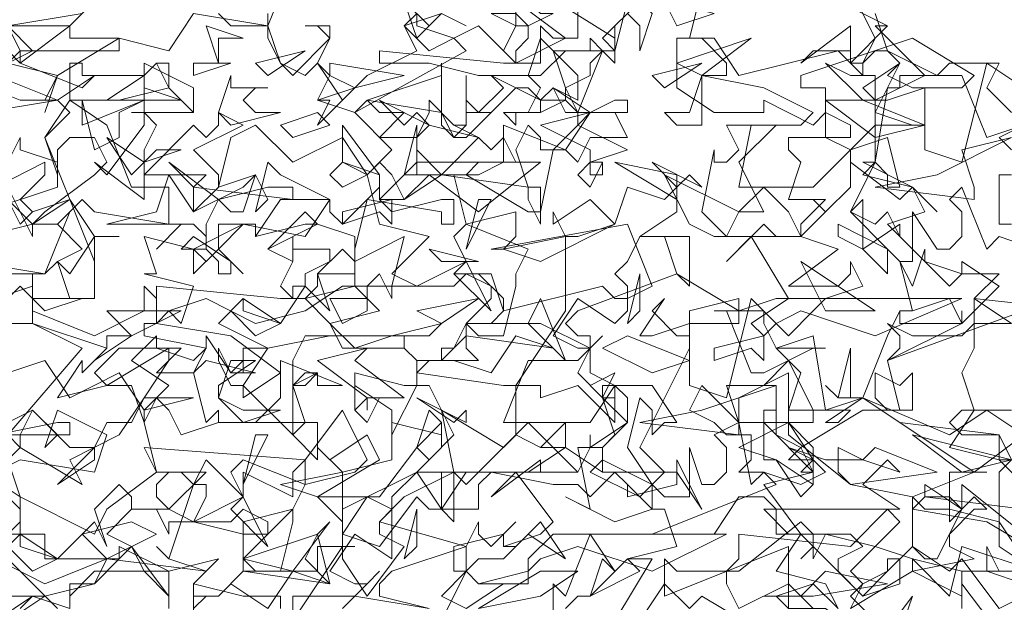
# Model space of a CAD drawing. Header units: millimetres. Extents: x 4234 to 4704, y 1542 to 2004.
# Tile 145 of 256: x 4454.25 to 4462.16, y 1825.35 to 1830.03. Entities that reach past the tile are written whole.
import ezdxf

# ---------------------------------------------------------------- set-up
doc = ezdxf.new("R2010")
doc.units = ezdxf.units.MM
doc.layers.add('BOD', color=40, linetype='Continuous')
doc.layers.add('DIMENSIONS', color=7, linetype='Continuous')

# ---------------------------------------------------------------- blocks, each defined once
blk = doc.blocks.new('A$Cf9015526')
at = {"color": 116, "lineweight": 0, "true_color": 0x136734}
for points in [[(0.4664, 1.5101), (0.533, 1.5545), (0.5552, 1.5545), (0.644, 1.5767), (0.6662, 1.6211), (0.5552, 1.6211), (0.5552, 1.6655), (0.4886, 1.6655), (0.5108, 1.6877), (0.5108, 1.71), (0.4441, 1.7766)], [(0.4886, 1.7988), (0.5108, 1.821), (0.4886, 1.8432), (0.6218, 1.9986), (0.533, 2.0431), (0.3997, 2.0431)], [(0.4886, 2.2651), (0.5108, 2.2207), (0.533, 2.2429), (0.5996, 2.2651), (0.5552, 2.3762), (0.5996, 2.4206), (0.5774, 2.4428), (0.5552, 2.4428), (0.5774, 2.4872), (0.4886, 2.5094)], [(0.4886, 2.5094), (0.5108, 2.5316), (0.4886, 2.576), (0.6218, 2.5982)], [(2.3095, 2.465), (2.2429, 2.5094), (2.1985, 2.3318), (2.1319, 2.354), (2.1319, 2.465), (2.0653, 2.4428), (2.0431, 2.4428), (2.0209, 2.465), (2.0875, 2.5094), (2.0653, 2.4872), (2.1097, 2.465), (2.1319, 2.465), (2.1985, 2.465), (2.2207, 2.4872), (2.1097, 2.5538), (1.9098, 2.4872), (1.9098, 2.465), (1.9542, 2.465), (1.9542, 2.3762), (1.9986, 2.354), (2.0653, 2.3762), (2.0875, 2.2873), (2.0653, 2.2873), (2.0653, 2.3095), (2.0431, 2.3318), (1.9986, 2.2429), (2.0653, 2.1763), (2.0875, 2.1541), (2.1097, 2.1541), (2.1097, 2.2429), (2.1541, 2.1763), (2.1763, 2.1763), (2.1985, 2.1985), (2.1985, 2.2429), (2.1763, 2.2651), (2.1985, 2.2873), (2.2429, 2.1763), (2.2651, 2.1985), (2.3318, 2.1763)], [(2.2873, 2.354), (2.2651, 2.3762), (2.3095, 2.3984)], [(2.2873, 1.8876), (2.2651, 1.8876), (2.1985, 1.8876), (2.1763, 1.8654), (2.1985, 1.8432), (2.2651, 1.8432), (2.0875, 1.8654), (2.0209, 1.9098), (1.9542, 1.8654), (1.9764, 1.8654), (1.9986, 1.8876), (1.9098, 1.8876), (1.8876, 1.8876), (1.8876, 1.9542), (1.7988, 1.9098), (1.7988, 1.8654), (1.8876, 1.8654), (1.7988, 1.821), (1.8654, 1.7988), (1.9098, 1.7322), (1.932, 1.7544), (1.932, 1.7988), (1.8876, 1.821), (1.9542, 1.7988), (2.0209, 1.7988), (2.0875, 1.7766), (2.0653, 1.7988), (2.0209, 1.7544), (2.0875, 1.71), (1.8654, 1.71), (1.8432, 1.71), (1.8876, 1.6655), (1.9986, 1.6655), (2.0209, 1.6433), (1.9764, 1.6211), (1.9764, 1.5989), (2.0209, 1.5545), (2.0653, 1.5989), (2.0653, 1.6211), (2.0875, 1.6211), (2.0875, 1.5767), (2.0209, 1.5545), (1.932, 1.6433), (1.9098, 1.6211), (1.932, 1.6433), (1.932, 1.6655), (1.9098, 1.6877), (1.7988, 1.5989), (1.7766, 1.5989), (1.7766, 1.5767), (1.7988, 1.5323), (1.8876, 1.5767), (1.932, 1.5323)], [(2.0431, 1.4657), (2.1097, 1.5545), (2.0875, 1.4879)], [(2.3095, 1.5767), (2.2429, 1.5989), (2.2429, 1.6433), (2.2651, 1.5989), (2.2873, 1.5989)], [(2.3095, 1.6211), (2.2651, 1.6877), (2.1763, 1.71), (2.1319, 1.71), (2.1097, 1.7322), (2.2207, 1.7766), (2.2429, 1.7766), (2.2207, 1.7766), (2.1763, 1.7766), (2.1763, 1.71), (2.1763, 1.6877), (2.1985, 1.71), (2.1985, 1.7544), (2.3095, 1.6655)], [(2.354, 1.71), (2.2651, 1.7988), (2.2873, 1.7988)], [(0.9771, 1.5323), (0.9771, 1.5545), (0.9549, 1.5545), (0.9327, 1.5545), (0.9105, 1.5545), (0.8217, 1.5767), (0.8439, 1.5989), (0.7773, 1.6211), (0.755, 1.6433), (0.7773, 1.6211), (0.8217, 1.7544), (0.8439, 1.7544), (0.8439, 1.7322), (0.8217, 1.6877), (0.9105, 1.6655), (0.9105, 1.6877), (0.9993, 1.71), (0.9549, 1.6655), (0.9327, 1.6655), (0.9105, 1.6655), (0.9105, 1.5989), (1.0437, 1.5989), (1.0437, 1.6433), (1.0659, 1.6433), (1.1104, 1.6433), (1.0882, 1.6433), (1.0882, 1.6211), (1.1326, 1.5545), (1.1992, 1.6433), (1.1548, 1.6655), (1.1548, 1.6877), (1.177, 1.71), (1.1326, 1.7322), (1.0882, 1.6655), (1.0882, 1.6877), (1.0437, 1.7322), (1.1548, 1.7322), (1.2214, 1.821), (1.2436, 1.7988), (1.288, 1.8432), (1.2436, 1.932), (1.2214, 1.932), (1.177, 1.8432), (1.177, 1.8876), (1.1104, 1.932), (1.1104, 1.8876), (1.1104, 1.9542), (1.1992, 1.932), (1.2214, 1.932), (1.2214, 1.9764), (1.1992, 1.9986), (1.2214, 1.9764), (1.2658, 1.9764), (1.2436, 1.9764), (1.2214, 1.9542), (1.3768, 1.932), (1.3991, 1.932), (1.4879, 2.0653), (1.4879, 2.1985), (1.5101, 2.1985), (1.5767, 2.2207), (1.5989, 2.2873), (1.6655, 2.2651), (1.6877, 2.2873), (1.6877, 2.2429), (1.6211, 2.1985), (1.71, 2.1985), (1.71, 2.1097), (1.6877, 2.1319), (1.6655, 2.1985), (1.6433, 2.1985), (1.6211, 2.1985), (1.5989, 2.1541), (1.5767, 2.1319), (1.5989, 2.1097), (1.5989, 2.0653), (1.5767, 2.0431), (1.5101, 2.0875), (1.4657, 2.0209), (1.5101, 1.9986), (1.5323, 1.9986), (1.5545, 2.0209), (1.5323, 1.9986), (1.5101, 1.9542), (1.5545, 1.9098), (1.5767, 1.9098), (1.5545, 1.9098), (1.5545, 1.932), (1.5767, 1.932), (1.5767, 1.8654), (1.5101, 1.932), (1.4435, 1.9098), (1.4435, 1.932), (1.4213, 1.932), (1.3991, 1.932), (1.3991, 1.8432), (1.4435, 1.821), (1.4879, 1.8654), (1.4879, 1.821), (1.4657, 1.821), (1.4435, 1.821), (1.3991, 1.8432), (1.3102, 1.7544), (1.288, 1.7766), (1.1992, 1.7322), (1.1548, 1.6877), (1.3102, 1.6433), (1.3324, 1.6877), (1.3324, 1.6655), (1.3546, 1.6433), (1.3991, 1.6877), (1.3768, 1.6655), (1.3768, 1.6433), (1.3991, 1.6433), (1.4435, 1.6877), (1.4879, 1.6211), (1.4213, 1.6655), (1.3768, 1.6211), (1.3324, 1.6211), (1.3102, 1.5989), (1.3324, 1.5767), (1.3768, 1.5767), (1.3102, 1.5323), (1.2658, 1.5545), (1.3102, 1.5989), (1.3102, 1.6433), (1.177, 1.5989), (1.1548, 1.5767), (1.1548, 1.5545), (1.2436, 1.5323), (1.1104, 1.5545), (0.9993, 1.5545), (0.9993, 1.4435)], [(1.4657, 1.4657), (1.4657, 1.5767), (1.4879, 1.5545), (1.5323, 1.6655), (1.5767, 1.5989), (1.5545, 1.6211), (1.5323, 1.5545), (1.5101, 1.5545), (1.4879, 1.5323)], [(1.5767, 1.5101), (1.6433, 1.6211), (1.6211, 1.6211), (1.5989, 1.6211), (1.6877, 1.6433), (1.6655, 1.71), (1.6433, 1.71), (1.5767, 1.6877), (1.4879, 1.7322), (1.5323, 1.71), (1.5101, 1.821), (1.5545, 1.821), (1.5545, 1.7988), (1.5323, 1.7766), (1.6211, 1.7322), (1.6655, 1.7766), (1.6211, 1.821), (1.71, 1.9986), (1.71, 2.0209), (1.71, 2.0653), (1.7988, 2.0875), (1.7988, 2.0653), (1.8654, 2.0875), (1.8876, 2.0875), (1.821, 2.1985), (1.7766, 2.1541), (1.8432, 2.2207), (1.8654, 2.1985), (1.9098, 2.1985), (1.9542, 2.2429), (1.932, 2.2651), (1.9542, 2.2429), (1.9986, 2.2873), (1.9986, 2.3318), (1.9986, 2.354), (1.932, 2.2873), (1.9098, 2.2873), (1.8876, 2.2873), (1.7988, 2.2873), (1.821, 2.3984), (1.9098, 2.3984), (1.932, 2.4206), (1.8432, 2.465), (1.7322, 2.4872), (1.7322, 2.465), (1.7322, 2.4206), (1.7322, 2.3984), (1.6877, 2.3984), (1.6655, 2.4206), (1.71, 2.4206), (1.7322, 2.4872), (1.7544, 2.4872), (1.7766, 2.4872), (1.7766, 2.5094), (1.7322, 2.5538), (1.6877, 2.5538), (1.7544, 2.5538), (1.7988, 2.4872), (1.9764, 2.5316), (1.9986, 2.5094), (2.0209, 2.5094), (2.0431, 2.5538), (1.9986, 2.6427)], [(1.9764, 2.6205), (2.0653, 2.576), (2.0431, 2.576), (2.1319, 2.4872), (2.0431, 2.4428), (2.0431, 2.4206), (2.1097, 2.3984), (2.1319, 2.3984), (2.0653, 2.3984), (2.0431, 2.3984), (2.0431, 2.3318), (2.0209, 2.3095), (2.1097, 2.2873), (2.1319, 2.2429), (2.0653, 2.2207), (2.1319, 2.1541), (2.1985, 2.1319), (2.2207, 2.1319), (2.2651, 2.1319), (2.2207, 2.0875), (2.2873, 2.0431), (2.2207, 2.0431), (2.2207, 1.9986), (2.1985, 1.9542), (2.2207, 1.8876), (2.1763, 1.821), (2.2651, 1.7988), (2.2651, 1.8432), (2.2873, 1.7988)], [(2.2873, 1.7988), (2.2651, 1.7766), (2.2651, 1.6433), (2.3318, 1.5989)], [(2.3762, 1.5989), (2.1985, 1.5989), (2.1985, 1.5323)], [(0.8661, 2.5982), (0.8883, 2.576), (0.9549, 2.576), (0.9993, 2.6871)], [(0.9549, 2.5982), (0.9549, 2.576), (0.8217, 2.5982), (0.7773, 2.5316), (0.6884, 2.5538), (0.5774, 2.4872), (0.5552, 2.4206), (0.5774, 2.4872), (0.4886, 2.5094)], [(0.4886, 2.5094), (0.533, 2.5316), (0.4886, 2.576), (0.5996, 2.576), (0.644, 2.6205)], [(1.5989, 2.6205), (1.5767, 2.5316), (1.4879, 2.5316), (1.4435, 2.4872), (1.3324, 2.4872), (1.2436, 2.5094), (1.177, 2.5094), (1.1548, 2.5094), (1.1548, 2.5316), (1.3768, 2.5094), (1.4435, 2.5094), (1.4435, 2.5316), (1.4435, 2.576), (1.4657, 2.5538), (1.5101, 2.5538), (1.5101, 2.6205)], [(1.2658, 2.5982), (1.3102, 2.576), (1.2658, 2.5982)], [(1.7322, 2.6427), (1.71, 2.5538), (1.6877, 2.5538), (1.6877, 2.465), (1.7544, 2.4206), (1.8432, 2.4206), (1.8432, 2.4428), (1.932, 2.3984), (1.9542, 2.4206), (1.9986, 2.3984), (1.9986, 2.3762), (1.8876, 2.3762), (1.8876, 2.354), (1.9098, 2.3318), (1.8876, 2.2651), (1.9542, 2.2651), (1.9098, 2.2207), (1.9098, 2.1985), (1.9764, 2.1763), (1.8876, 2.1097), (1.9764, 2.1097), (1.9986, 2.1319), (1.9986, 2.1541), (2.0209, 2.1097), (1.9542, 2.0875), (1.932, 2.0653), (1.8876, 2.0209), (1.821, 2.0875), (1.7766, 1.9098), (1.71, 1.932), (1.71, 2.0431), (1.6433, 2.0209), (1.6211, 2.0209), (1.6655, 2.0875), (1.6433, 2.0653), (1.6877, 2.0209), (1.71, 2.0209), (1.71, 2.0431), (1.7988, 2.0431), (1.7988, 2.0653), (1.6877, 2.1319), (1.5101, 2.0653), (1.4879, 2.0431), (1.5101, 2.0209), (1.5323, 2.0209), (1.5323, 1.9542), (1.5767, 1.932), (1.6433, 1.932), (1.6877, 1.8654), (1.6655, 1.8654), (1.6433, 1.8432), (1.6433, 1.8876), (1.6211, 1.9098), (1.5989, 1.821), (1.6433, 1.7544), (1.6655, 1.7322), (1.71, 1.7322), (1.71, 1.821), (1.7322, 1.7544), (1.7544, 1.7544), (1.7766, 1.7766), (1.7766, 1.821), (1.7544, 1.8432), (1.7988, 1.8654), (1.821, 1.7544), (1.8432, 1.7766), (1.9098, 1.7544), (1.9542, 1.7766), (1.932, 1.7988), (1.8876, 1.7988), (1.9098, 1.821), (1.8654, 1.8432), (1.8654, 1.932), (1.8432, 1.932), (1.8876, 1.9764), (1.8654, 1.9986), (1.9542, 1.9986), (1.932, 1.9986), (1.8876, 1.9764), (1.9098, 1.9542), (1.8876, 1.8876), (1.8876, 1.8432), (1.9986, 1.7544), (2.1097, 1.7322), (2.1097, 1.6433), (2.1319, 1.6211), (2.1541, 1.6211), (2.1985, 1.71), (2.1763, 1.7322), (2.1319, 1.7322), (2.1319, 1.7544), (2.1985, 1.71), (2.2207, 1.7322), (2.2429, 1.71), (2.2207, 1.71), (2.1763, 1.6655), (2.1763, 1.6433), (2.2207, 1.6211), (2.1097, 1.5989), (2.1097, 1.6211), (2.0431, 1.6433), (1.9542, 1.6655), (1.932, 1.6211), (1.932, 1.6433), (1.9098, 1.6655), (1.8654, 1.5989), (1.9542, 1.5767), (1.9764, 1.5323)], [(1.9764, 1.5323), (1.932, 1.5767), (1.8654, 1.5545), (1.8876, 1.5323)], [(0.8217, 1.5101), (0.8217, 1.5545), (0.8217, 1.5767), (0.8217, 1.5545), (0.8661, 1.5545), (0.8439, 1.5545), (0.8217, 1.5323)], [(0.9993, 1.5101), (1.0882, 1.6433), (1.0882, 1.7766), (1.177, 1.7988), (1.177, 1.8654), (1.2658, 1.8432), (1.2658, 1.8654), (1.2658, 1.821), (1.2214, 1.7766), (1.288, 1.7766), (1.288, 1.6877), (1.2658, 1.71), (1.2658, 1.7766), (1.2436, 1.7766), (1.2214, 1.7766), (1.177, 1.7322), (1.177, 1.71), (1.177, 1.6877), (1.177, 1.6433), (1.177, 1.6211), (1.1104, 1.6655), (1.0659, 1.5989), (1.1104, 1.5767), (1.1326, 1.5767), (1.1548, 1.5989), (1.1326, 1.5767), (1.0882, 1.5323)], [(1.2214, 1.4213), (1.3102, 1.5989), (1.288, 1.5989), (1.288, 1.6433), (1.3768, 1.6655), (1.3768, 1.6433), (1.4435, 1.6655), (1.4657, 1.6877), (1.3991, 1.7766), (1.3546, 1.7322), (1.4435, 1.7988), (1.4435, 1.7766), (1.5101, 1.7766), (1.5323, 1.821), (1.5323, 1.8432), (1.5323, 1.821), (1.5989, 1.8654), (1.5989, 1.9098), (1.5767, 1.932), (1.5323, 1.8654), (1.4879, 1.8654), (1.4657, 1.8654), (1.3768, 1.8654), (1.4213, 1.9764), (1.5101, 1.9764), (1.5323, 1.9986), (1.4435, 2.0431), (1.3324, 2.0431), (1.3102, 2.0431), (1.3102, 1.9986), (1.3324, 1.9764), (1.2658, 1.9764), (1.2658, 1.9986), (1.288, 1.9986), (1.3102, 2.0431), (1.3546, 2.0431), (1.3768, 2.0653), (1.3768, 2.0875), (1.3324, 2.1319), (1.288, 2.1319), (1.3546, 2.1319), (1.3768, 2.0653), (1.5545, 2.1097), (1.5767, 2.0875), (1.5989, 2.0875), (1.6433, 2.1097), (1.5989, 2.2207), (1.3546, 2.1763), (1.3768, 2.1763), (1.3991, 2.1985), (1.3991, 2.2429), (1.3102, 2.2207), (1.288, 2.3095), (1.1992, 2.3095), (1.2214, 2.3984), (1.2214, 2.3762), (1.2436, 2.3984), (1.2214, 2.3762), (1.2214, 2.354), (1.2658, 2.3095), (1.3324, 2.3762), (1.3546, 2.354), (1.3768, 2.3762), (1.3991, 2.3318), (1.3324, 2.3318), (1.3102, 2.3095), (1.4213, 2.2429), (1.4435, 2.2429), (1.4657, 2.354), (1.5101, 2.3984), (1.5101, 2.4206), (1.4879, 2.4428), (1.4435, 2.4206), (1.4435, 2.4428), (1.4213, 2.465), (1.3991, 2.465), (1.3768, 2.4428), (1.3546, 2.4206), (1.3102, 2.4206), (1.3102, 2.4872), (1.3102, 2.4428), (1.3324, 2.4206), (1.3768, 2.465), (1.3546, 2.4872), (1.4435, 2.4428), (1.4879, 2.4428), (1.4879, 2.465), (1.5101, 2.4206), (1.5545, 2.5316), (1.5767, 2.5094), (1.5767, 2.5316), (1.5767, 2.5538), (1.3991, 2.6649)], [(1.3991, 2.6205), (1.4879, 2.5538), (1.3991, 2.5094), (1.3324, 2.576), (1.288, 2.5538), (1.3102, 2.5316), (1.1104, 2.4206), (1.0437, 2.4428), (1.0659, 2.4872), (1.0437, 2.5094), (1.0215, 2.4872), (0.9771, 2.5094), (0.9549, 2.5538), (0.9549, 2.576), (0.9771, 2.5094), (0.9993, 2.4872), (1.0659, 2.5538), (1.0437, 2.576), (1.0215, 2.576), (1.0659, 2.576), (1.0659, 2.5538), (1.0437, 2.5094), (1.0882, 2.4428), (1.1326, 2.4872), (1.2214, 2.5316), (1.1992, 2.576), (1.2658, 2.5982)], [(0.4886, 2.3318), (0.5108, 2.3762), (0.5108, 2.354), (0.5774, 2.3318), (0.5774, 2.2873), (0.4441, 2.2429)], [(0.4886, 2.1319), (0.5552, 2.1319), (0.5996, 2.2429), (0.5774, 2.2207), (0.6218, 2.1763), (0.5774, 2.1541), (0.5552, 2.1319), (0.4219, 2.1541)], [(0.4664, 2.5538), (0.5108, 2.5094), (0.5996, 2.576), (0.5996, 2.5538), (0.6884, 2.5538), (0.6884, 2.5316), (0.5108, 2.5316), (0.5108, 2.5094), (0.6218, 2.465), (0.644, 2.4872), (0.5774, 2.4428), (0.5108, 2.4428), (0.3997, 2.4872)], [(2.0431, 2.5982), (2.0653, 2.5316), (2.1541, 2.4872), (2.0875, 2.4872), (2.0875, 2.465), (2.0653, 2.465), (2.0431, 2.3318), (2.0209, 2.3318), (2.1097, 2.2873), (2.1541, 2.2429), (2.1097, 2.2873), (2.0875, 2.2651), (1.9986, 2.3318), (1.9986, 2.354), (2.0431, 2.3984), (2.0431, 2.4206), (2.0875, 2.5094), (2.0653, 2.5316), (2.0431, 2.5316), (2.0209, 2.5094), (2.0209, 2.4872), (1.9986, 2.5094), (1.9986, 2.5316), (1.932, 2.5316), (1.9098, 2.5094), (1.9986, 2.576), (1.9986, 2.5094), (2.0653, 2.576), (2.0209, 2.5982)], [(2.2873, 2.2207), (2.2651, 2.2207), (2.2651, 2.3095), (2.2873, 2.3095)], [(2.3095, 2.3984), (2.2429, 2.3762), (2.1985, 2.4872), (2.1541, 2.4872), (2.1763, 2.5094), (2.2651, 2.5094), (2.2429, 2.465), (2.2873, 2.4206)], [(0.7106, 2.4206), (0.8217, 2.4206), (0.7106, 2.4206)], [(0.4664, 2.0875), (0.533, 2.1097), (0.533, 2.1319), (0.533, 2.0653), (0.644, 2.0209), (0.7328, 2.0653), (0.7328, 2.1097), (0.755, 2.0875), (0.755, 2.0431), (0.7328, 2.0431), (0.7328, 2.0209), (0.8439, 1.9986), (0.8217, 1.9764), (0.755, 1.9986), (0.6884, 1.9986), (0.644, 1.9542), (0.6662, 1.932), (0.5774, 1.9098), (0.6218, 1.9764), (0.6218, 1.9542), (0.6662, 1.9986), (0.533, 2.0431), (0.533, 2.0875), (0.5108, 2.1097), (0.4219, 2.0209)], [(0.5774, 1.5323), (0.4886, 1.6211)], [(0.4219, 1.7544), (0.5108, 1.7988), (0.644, 1.7766), (0.6662, 1.8432), (0.5774, 1.8876), (0.5552, 1.821), (0.5774, 1.8432), (0.533, 1.8876), (0.4886, 1.8654)], [(0.4886, 1.9542), (0.5552, 1.9764), (0.5996, 1.9098), (0.6884, 1.9542), (0.7328, 1.8876), (0.7773, 1.932), (0.7106, 1.9764), (0.755, 2.0209), (0.755, 1.9986), (0.7995, 1.9986), (0.755, 1.9542), (0.8217, 1.9542), (0.8439, 1.9986), (0.8439, 2.0209), (0.8883, 1.9542), (0.9105, 1.9764), (0.8883, 1.9542), (0.9327, 1.9542), (0.8439, 1.9764), (0.8217, 1.9542), (0.8439, 1.8654), (0.8661, 1.8876), (0.8661, 1.8654), (0.9327, 1.8654), (0.9771, 1.9098), (0.9771, 1.9764), (1.0882, 1.932), (1.0437, 1.932), (1.0437, 1.9542), (1.0215, 1.9542), (0.9993, 1.932), (1.0215, 1.8654), (1.0437, 1.8654), (1.0437, 1.7988), (0.9993, 1.8432), (1.0215, 1.8654), (0.8661, 1.8654), (0.7995, 1.8432), (0.7773, 1.8876), (0.755, 1.9098), (0.7328, 1.8654), (0.755, 1.7766), (0.8439, 1.7766), (0.7773, 1.71), (0.8217, 1.6877), (0.9105, 1.7322), (0.8883, 1.7766), (0.9105, 1.7988), (1.0215, 1.7544), (0.9993, 1.71), (0.9993, 1.6877), (0.9771, 1.5989), (0.9327, 1.5989), (0.9105, 1.6211), (0.9549, 1.6655), (0.9549, 1.6877), (0.9105, 1.71), (0.8883, 1.6877), (0.7773, 1.6877), (0.7773, 1.6655), (0.755, 1.71), (0.7328, 1.71), (0.7106, 1.71), (0.7106, 1.7322), (0.6884, 1.7544), (0.644, 1.71), (0.6662, 1.6433), (0.644, 1.6877), (0.5774, 1.6211), (0.5108, 1.6655), (0.4664, 1.6211), (0.5552, 1.5767), (0.6662, 1.6211), (0.8439, 1.5989), (0.8661, 1.6211), (0.7773, 1.5989), (0.644, 1.5989), (0.5996, 1.5545), (0.5996, 1.5323)], [(0.5108, 1.5323), (0.533, 1.5545), (0.5996, 1.5323), (0.5996, 1.5767), (0.644, 1.5767), (0.6884, 1.6211), (0.5552, 1.6211), (0.5552, 1.6655), (0.5108, 1.6655), (0.5108, 1.6877), (0.5108, 1.7322), (0.4441, 1.7766)], [(0.4886, 1.7988), (0.5108, 1.7322), (0.644, 1.6655), (0.6662, 1.71), (0.755, 1.7766), (0.7328, 1.821), (1.0215, 1.7988), (1.0882, 1.8876), (1.1326, 1.7988), (1.1104, 1.7766), (1.0215, 1.7544), (1.0215, 1.7766), (1.0215, 1.7988), (0.9993, 1.7766), (0.9993, 1.7322), (0.9105, 1.7766), (0.9105, 1.7544), (0.9105, 1.7322), (0.8439, 1.7988), (0.8217, 1.7544), (0.7995, 1.7766), (0.7773, 1.7766), (0.755, 1.7544), (0.755, 1.7322), (0.7773, 1.71), (0.7106, 1.71), (0.6662, 1.6655), (0.7106, 1.6433), (0.7773, 1.5545), (0.7773, 1.5323)], [(2.354, 1.5323), (2.2651, 1.4879), (2.1985, 1.5767), (2.1985, 1.5545), (2.1097, 1.5989), (1.9986, 1.5323), (2.0209, 1.5767), (2.0653, 1.5989), (2.1097, 1.6433), (2.1763, 1.5989), (2.1985, 1.6211), (2.2651, 1.5323), (2.3095, 1.5545)], [(2.354, 1.6211), (2.2429, 1.6877), (2.1097, 1.71), (2.1319, 1.7322), (2.3095, 1.71)]]:
    blk.add_lwpolyline(points, dxfattribs=at)
for points in [[(1.2658, 2.5982), (1.2214, 2.5538), (1.1992, 2.6205), (1.2436, 2.576)], [(1.4435, 2.5982), (1.4657, 2.5982), (1.4213, 2.576), (1.4213, 2.5538), (1.3991, 2.5316), (1.3991, 2.5094), (1.3768, 2.5316), (1.3991, 2.576), (1.3546, 2.5982), (1.3991, 2.5982), (1.4213, 2.576), (1.3991, 2.576), (1.3991, 2.6205), (1.4213, 2.6205)], [(1.6211, 2.5316), (1.6211, 2.576), (1.5989, 2.5982), (1.5767, 2.576), (1.5767, 2.5316), (1.5545, 2.5538), (1.6211, 2.6205), (1.6433, 2.5982)], [(1.6877, 2.576), (1.6655, 2.6205), (1.7544, 2.5982)], [(1.288, 2.5538), (1.2436, 2.5316), (1.1992, 2.576), (1.2214, 2.5982), (1.2214, 2.576)], [(0.8661, 2.5538), (0.8661, 2.5094), (0.8439, 2.576), (0.9105, 2.5538)], [(1.5101, 2.4428), (1.4657, 2.465), (1.4435, 2.4428), (1.4435, 2.4206), (1.3991, 2.4206), (1.3991, 2.3984), (1.3768, 2.4206), (1.4213, 2.4206), (1.4435, 2.465), (1.4213, 2.4872), (1.4435, 2.5538), (1.5101, 2.4872)], [(1.5323, 2.5094), (1.5323, 2.4872), (1.4879, 2.465), (1.4657, 2.5316), (1.5323, 2.5316), (1.5323, 2.5538), (1.5545, 2.5316)], [(1.6877, 2.5094), (1.821, 2.5538), (1.7322, 2.4872)], [(0.9549, 2.4872), (0.9327, 2.5094), (1.0215, 2.5316)], [(0.7328, 2.4872), (0.755, 2.5094), (0.7773, 2.5094), (0.7773, 2.465), (0.6884, 2.4428), (0.5996, 2.4428), (0.5996, 2.5094), (0.6218, 2.5094), (0.6218, 2.4872)], [(0.755, 2.3984), (0.7328, 2.354), (0.7328, 2.3318), (0.7328, 2.3095), (0.8217, 2.3984), (0.8439, 2.3762), (0.8661, 2.3984), (0.8661, 2.4206), (0.9105, 2.3984), (0.8217, 2.354), (0.8661, 2.3095), (0.8661, 2.2873), (0.8217, 2.2429), (0.8217, 2.2873), (0.8439, 2.3095), (0.7995, 2.3095), (0.7328, 2.3095), (0.7328, 2.2651), (0.644, 2.3318), (0.6662, 2.3095), (0.7328, 2.3984), (0.7328, 2.5094), (0.7328, 2.4206)], [(0.8217, 2.4206), (0.7773, 2.465), (0.755, 2.5094), (0.7328, 2.4872), (0.7328, 2.5094), (0.8217, 2.465)], [(0.8217, 2.4872), (0.8217, 2.5094), (0.8883, 2.5094)], [(1.1104, 2.465), (1.0437, 2.3984), (1.0659, 2.4428), (1.0437, 2.4428), (1.1104, 2.465), (1.0659, 2.4872), (1.0659, 2.5094), (1.1992, 2.4872)], [(1.1326, 2.4428), (1.2658, 2.4872), (1.2658, 2.5094), (1.2658, 2.4206)], [(1.6655, 2.465), (1.6433, 2.4872), (1.7322, 2.5094)], [(2.0209, 2.4872), (2.0431, 2.4872), (2.0431, 2.4428), (2.0209, 2.4428), (1.9542, 2.5094), (1.9986, 2.4872)], [(0.4441, 2.4206), (0.4664, 2.4872), (0.5774, 2.4428)], [(0.7995, 2.4428), (0.6662, 2.4428), (0.7328, 2.4872), (0.7328, 2.465)], [(0.9549, 2.465), (0.9327, 2.465), (0.9105, 2.4428), (0.9327, 2.4206), (0.9771, 2.4206), (0.8883, 2.3984), (0.8661, 2.4206), (0.8883, 2.4872), (0.8883, 2.465)], [(1.5767, 2.4428), (1.5989, 2.4428), (1.5989, 2.4206), (1.4879, 2.4206), (1.4657, 2.465), (1.5323, 2.4206)], [(0.6662, 2.3984), (0.7106, 2.2873), (0.7773, 2.2873), (0.7773, 2.2207), (0.644, 2.2429), (0.6218, 2.2651), (0.5774, 2.2207), (0.533, 2.2207), (0.4441, 2.1985), (0.4441, 2.2207), (0.4886, 2.2651), (0.533, 2.2207), (0.5552, 2.2429), (0.644, 2.3095), (0.6662, 2.3318), (0.644, 2.3762), (0.5996, 2.3762), (0.5774, 2.354), (0.5774, 2.3095), (0.5552, 2.3762), (0.5996, 2.4428)], [(0.7328, 2.4428), (0.6884, 2.4206), (0.6884, 2.3762), (0.644, 2.354), (0.6218, 2.4428), (0.6218, 2.3984)], [(1.1992, 2.4206), (1.1548, 2.3762), (1.2214, 2.3762), (1.2436, 2.4206), (1.2436, 2.4428), (1.288, 2.3984), (1.3102, 2.3984), (1.288, 2.3984), (1.3324, 2.3762), (1.2436, 2.3984), (1.2214, 2.3762), (1.2214, 2.3095), (1.2436, 2.3095), (1.2658, 2.3095), (1.3324, 2.3095), (1.3768, 2.3318), (1.3768, 2.3984), (1.4879, 2.354), (1.4435, 2.354), (1.4435, 2.3762), (1.4213, 2.3984), (1.3991, 2.354), (1.4213, 2.2873), (1.4435, 2.2873), (1.4435, 2.2207), (1.4213, 2.2651), (1.4213, 2.2873), (1.2658, 2.3095), (1.1992, 2.2651), (1.177, 2.3095), (1.1548, 2.3318), (1.1326, 2.3095), (1.1548, 2.2207), (1.2436, 2.1985), (1.177, 2.1319), (1.2214, 2.1097), (1.3102, 2.1541), (1.288, 2.1985), (1.3102, 2.2207), (1.4213, 2.1763), (1.3991, 2.1319), (1.3991, 2.1097), (1.3768, 2.0209), (1.3324, 2.0209), (1.3102, 2.0431), (1.3546, 2.0875), (1.3546, 2.1097), (1.3102, 2.1319), (1.288, 2.1097), (1.177, 2.1097), (1.177, 2.0875), (1.1548, 2.1319), (1.1326, 2.1097), (1.1104, 2.1097), (1.1104, 2.1541), (1.0882, 2.1763), (1.0437, 2.1319), (1.0659, 2.0653), (1.0215, 2.1097), (0.9771, 2.0431), (0.9105, 2.0875), (0.8661, 2.0431), (0.9549, 1.9986), (1.0659, 2.0209), (1.2436, 2.0209), (1.2658, 2.0431), (1.177, 2.0209), (1.0215, 2.0209), (0.9993, 1.9764), (0.9993, 1.9542), (0.9993, 1.932), (1.0215, 1.932), (1.0437, 1.9542), (0.9993, 1.932), (0.9993, 1.8654), (0.9993, 1.8432), (0.9105, 1.932), (0.9105, 1.9098), (0.9771, 1.9542), (0.8883, 2.0209), (0.755, 2.0431), (0.7773, 2.0653), (0.7995, 2.0431), (0.8217, 2.1097), (0.7328, 2.1319), (0.755, 2.1319), (0.7328, 2.1985), (0.8217, 2.1763), (0.9105, 2.2207), (1.0215, 2.1985), (1.0659, 2.2651), (0.9771, 2.3095), (0.9549, 2.3318), (0.9327, 2.2429), (0.9549, 2.2651), (0.9327, 2.3095), (0.8661, 2.2873), (0.8883, 2.3762), (0.9327, 2.3984), (0.9993, 2.3318), (1.0882, 2.3762), (1.1326, 2.3095), (1.177, 2.354), (1.1104, 2.4206), (1.1326, 2.4428), (1.1548, 2.4206)], [(1.2214, 2.4206), (1.2436, 2.3984), (1.1548, 2.4428), (1.1992, 2.3984)], [(2.0431, 2.3762), (1.9542, 2.4428), (1.9764, 2.4428), (2.0209, 2.4428), (2.1319, 2.3984)], [(0.9993, 2.3762), (0.9771, 2.3984), (1.0437, 2.4206), (1.0659, 2.3984)], [(1.3102, 2.3984), (1.3102, 2.4206), (1.3324, 2.4206), (1.3546, 2.4206), (1.3102, 2.3762), (1.288, 2.3762), (1.2658, 2.3984), (1.2658, 2.4206), (1.288, 2.3762)], [(1.5989, 2.354), (1.5323, 2.3318), (1.5545, 2.3318), (1.5545, 2.3095), (1.5323, 2.3095), (1.5323, 2.354), (1.4435, 2.3984), (1.5323, 2.4206), (1.5101, 2.3984)], [(1.5989, 2.3762), (1.5323, 2.3762), (1.5101, 2.3318), (1.4879, 2.354), (1.5323, 2.4206), (1.5767, 2.4206)], [(1.1548, 2.2651), (1.177, 2.2429), (1.2658, 2.2651), (1.288, 2.2651), (1.288, 2.2207), (1.2658, 2.2207), (1.2658, 2.2429), (1.1326, 2.2651), (1.1104, 2.1763), (1.1104, 2.1541), (1.1992, 2.1985), (1.177, 2.1097), (1.0882, 2.1097), (1.0215, 2.0653), (0.9327, 2.0431), (0.8439, 2.0875), (0.7773, 2.0653), (0.755, 2.0653), (0.755, 2.1097), (0.9771, 2.0875), (1.0215, 2.0875), (1.0437, 2.1097), (1.0437, 2.1319), (1.0659, 2.1319), (1.1104, 2.1319), (1.1104, 2.1985), (1.0437, 2.2207), (1.0215, 2.2207), (0.9327, 2.1985), (0.9327, 2.2207), (0.9105, 2.2207), (0.8661, 2.1763), (0.9105, 2.1319), (0.8661, 2.1763), (0.8661, 2.2207), (0.9327, 2.2207), (0.9327, 2.1985), (0.9771, 2.2651), (1.0659, 2.2651), (1.0659, 2.2429), (1.0882, 2.2207), (1.1326, 2.2651), (1.1548, 2.2873), (1.1548, 2.3095), (1.0882, 2.3318), (1.0882, 2.3984), (1.1548, 2.3095)], [(1.7988, 2.3318), (1.8432, 2.2429), (1.7988, 2.2429), (1.7766, 2.1985), (1.7322, 2.2429), (1.7544, 2.354), (1.7544, 2.3318), (1.7766, 2.3318), (1.7988, 2.354), (1.7766, 2.3984), (1.8654, 2.3984)], [(0.755, 2.354), (0.7995, 2.354), (0.7328, 2.3318), (0.7106, 2.3095), (0.6662, 2.3762), (0.7328, 2.3318)], [(2.2207, 2.2651), (2.0431, 2.2873), (2.1541, 2.3095), (2.2873, 2.3762), (2.1985, 2.354), (2.2207, 2.2873)], [(0.5108, 2.2651), (0.533, 2.2429), (0.5996, 2.2651), (0.533, 2.2207), (0.533, 2.1985), (0.4886, 2.2873), (0.4664, 2.2873), (0.5552, 2.3318), (0.5552, 2.3095)], [(0.9549, 2.2873), (0.9993, 2.2873), (0.9993, 2.2651), (0.8217, 2.2873), (0.7773, 2.3318), (0.8661, 2.2651)], [(1.0882, 2.2873), (1.0659, 2.3095), (1.0882, 2.3318), (1.1326, 2.3095)], [(1.3324, 2.2429), (1.2436, 2.3095), (1.1992, 2.2651), (1.177, 2.2651), (1.177, 2.2207), (1.1548, 2.2429), (1.0882, 2.2207), (1.0882, 2.2429), (1.177, 2.2651), (1.1548, 2.2651), (1.2214, 2.3318), (1.4435, 2.3318)], [(1.5323, 2.2873), (1.5101, 2.3095), (1.5323, 2.3318), (1.5545, 2.3318)], [(1.6877, 2.2651), (1.5767, 2.3318), (1.6877, 2.3095)], [(1.71, 2.3095), (1.7322, 2.2873), (1.6433, 2.3318), (1.6877, 2.2873)], [(0.9105, 2.2873), (0.9327, 2.3095), (0.9105, 2.2429), (0.8883, 2.2429), (0.8661, 2.2651), (0.8439, 2.2207), (0.8439, 2.1763), (0.8439, 2.1985), (0.8217, 2.2207), (0.7995, 2.2207), (0.755, 2.1763), (0.7995, 2.2207), (0.6884, 2.2207), (0.6662, 2.2207), (0.755, 2.2429), (0.7773, 2.3095), (0.8217, 2.2429)], [(1.8432, 2.2873), (1.8876, 2.2429), (1.9098, 2.1985), (1.7988, 2.1985), (1.7766, 2.1985), (1.7544, 2.1985), (1.71, 2.2207), (1.6655, 2.3095), (1.7988, 2.2429)], [(0.644, 2.1541), (0.5996, 2.2651), (0.644, 2.1985)], [(1.3102, 2.1763), (1.3324, 2.2651), (1.3546, 2.2651)], [(1.4435, 2.1541), (1.3768, 2.1763), (1.4879, 2.1985), (1.4657, 2.2429), (1.4657, 2.2207), (1.5323, 2.2651), (1.5767, 2.2207)], [(2.0431, 2.2207), (2.0653, 2.2429), (2.0875, 2.1985), (2.0875, 2.2207), (2.0209, 2.1763), (2.0209, 2.2651), (1.9986, 2.2429)], [(0.9549, 2.1763), (1.0215, 2.2429), (1.0437, 2.2207)], [(2.0653, 2.1319), (2.0209, 2.1763), (1.9764, 2.1985), (1.9764, 2.2207), (2.0653, 2.1763)], [(0.644, 2.1985), (0.644, 2.1097), (0.644, 2.0875), (0.5996, 2.0875), (0.5774, 2.1541), (0.5996, 2.1319), (0.644, 2.1985), (0.6884, 2.1985)], [(0.8883, 2.1319), (0.8661, 2.1319), (0.8661, 2.1541), (0.8439, 2.1763), (0.7995, 2.1763), (0.8217, 2.1985), (0.8883, 2.1541)], [(1.0437, 2.1763), (1.0659, 2.1763), (1.0659, 2.1541), (1.0215, 2.1319), (1.0215, 2.1097), (0.9993, 2.1097), (0.9993, 2.0875), (0.9771, 2.1097), (0.9993, 2.1541), (0.9549, 2.1763), (0.9993, 2.1541), (0.9993, 2.1985), (0.9993, 2.1763)], [(0.8661, 2.1763), (0.8217, 2.1319), (0.8217, 2.1763), (0.8439, 2.1541)], [(1.2658, 2.1541), (1.2436, 2.1763), (1.3324, 2.1541)], [(2.1763, 2.1097), (2.1985, 2.1319), (2.1985, 2.1541), (2.2651, 2.1097), (2.1985, 2.0431), (2.1763, 2.0875), (2.1097, 2.0653), (2.0875, 2.0653), (2.1097, 2.0653), (2.0875, 2.1541), (2.1097, 2.1097), (2.1319, 2.1763), (2.1319, 2.1541)], [(1.288, 2.1319), (1.3102, 2.1541), (1.3546, 2.0653)], [(2.0431, 2.0653), (1.9098, 2.1541), (1.9542, 2.0653)], [(1.6211, 2.0653), (1.5989, 2.0431), (1.6211, 2.1319)], [(2.4206, 2.0209), (2.4428, 1.9986), (2.4206, 1.9764), (2.5094, 1.8876), (2.4206, 1.8432), (2.465, 1.8876), (2.3762, 1.9542), (2.3095, 1.9542), (2.3095, 2.0653), (2.0653, 1.9764), (2.0875, 1.9986), (2.0875, 2.0209), (2.0653, 2.0431), (2.1097, 2.0209), (2.1985, 2.0209), (2.2207, 2.0431), (2.2207, 2.0875), (2.4206, 2.0653), (2.4872, 2.1319), (2.5094, 2.1097)], [(1.0659, 2.0431), (1.0215, 2.0875), (1.1104, 2.1097), (1.1548, 2.0653)], [(1.1326, 2.0875), (1.1326, 2.0653), (1.0882, 2.0431), (1.0659, 2.0875), (1.1326, 2.0875), (1.1326, 2.1097)], [(0.5552, 2.0653), (0.533, 2.0875), (0.6218, 2.0875)], [(0.9771, 2.0431), (0.9327, 2.0209), (0.8883, 2.0653), (0.9105, 2.0875), (0.9105, 2.0653)], [(1.2658, 2.0431), (1.2214, 2.0653), (1.3324, 2.0875)], [(1.4213, 2.0431), (1.4435, 2.0875), (1.4879, 1.9764)], [(2.0431, 2.0209), (1.9098, 2.0653), (1.8654, 2.0431), (1.8432, 2.0209), (1.8432, 1.9764), (1.821, 1.9986), (1.7544, 1.9764), (1.7544, 1.9986), (1.8432, 2.0209), (1.821, 2.0431), (1.8876, 2.0875), (2.1985, 2.0875)], [(0.7106, 2.0209), (0.644, 1.9764), (0.6662, 1.9986), (0.6662, 2.0209), (0.7106, 2.0209), (0.6662, 2.0653), (0.7995, 2.0653)], [(1.8432, 2.0431), (1.8654, 1.9986), (1.932, 2.0209), (1.9542, 1.8876), (2.0209, 1.9098), (2.0653, 2.0209), (2.0875, 2.0653), (2.0875, 2.0431), (2.1985, 2.0431), (2.1985, 2.0653), (2.1985, 2.0431), (2.0653, 1.9764), (2.0875, 1.8876), (2.0209, 1.8876), (1.9098, 1.821), (1.932, 1.7766), (1.932, 1.7544), (1.8654, 1.7988), (1.8432, 1.7988), (1.8432, 1.8876), (1.8654, 1.8876), (1.8654, 1.8654), (1.932, 1.8654), (1.932, 1.8876), (1.8876, 1.9764), (1.8432, 1.9542), (1.821, 1.9542), (1.7766, 2.0653), (1.7544, 2.0653), (1.8432, 2.0653)], [(1.177, 2.0209), (1.1992, 2.0209), (1.1992, 1.9986), (1.0882, 1.9986), (1.0659, 2.0431), (1.1104, 1.9986)], [(1.3991, 2.0209), (1.3546, 1.9542), (1.288, 1.9764), (1.2658, 1.9764), (1.3102, 2.0209), (1.4657, 1.9986)], [(1.6433, 1.9542), (1.5545, 1.9986), (1.5989, 2.0209), (1.71, 1.9764)], [(0.7328, 1.9098), (0.8217, 1.9098), (0.7328, 1.8876), (0.7328, 1.8654), (0.7106, 1.932), (0.6662, 1.932), (0.7773, 1.9986), (0.7773, 1.9764)], [(0.9105, 1.9542), (0.9105, 1.9986), (0.9327, 1.9986), (0.9549, 1.9986), (0.9105, 1.932), (0.8883, 1.932), (0.8661, 1.9764), (0.8661, 1.9986), (0.8883, 1.9542)], [(1.1992, 1.9098), (1.1326, 1.9098), (1.1326, 1.8876), (1.1326, 1.9098), (1.0437, 1.9764), (1.1326, 1.9986), (1.1104, 1.9764)], [(2.0209, 1.9098), (1.9764, 1.9098), (1.9542, 1.932), (1.9764, 1.9098), (1.9986, 1.9986), (1.9986, 1.9098)], [(0.8661, 1.932), (0.8661, 1.9098), (0.9105, 1.8876), (0.9771, 1.8876), (0.9105, 1.8654), (0.8661, 1.9098), (0.8883, 1.9764), (0.9327, 1.9764)], [(1.5989, 1.8654), (1.5545, 1.821), (1.5767, 1.8432), (1.5545, 1.9098), (1.5323, 1.932), (1.5767, 1.9542), (1.5545, 1.9098)], [(2.1097, 1.9542), (2.1097, 1.8876), (2.0653, 1.8876), (2.0431, 1.9098), (2.0431, 1.9542), (2.0875, 1.932)], [(1.7988, 1.8432), (1.6211, 1.8654), (1.7322, 1.8876), (1.8654, 1.932), (1.7766, 1.932), (1.7988, 1.8654)], [(1.8432, 1.8654), (1.932, 1.7766), (1.8432, 1.7544), (1.9098, 1.6655), (1.8654, 1.6655), (1.8654, 1.71), (1.8432, 1.7322), (1.7988, 1.7322), (1.7544, 1.6655), (1.6433, 1.6655), (1.8654, 1.7544), (1.8432, 1.7766), (1.7988, 1.7766), (1.821, 1.7988), (1.821, 1.8432), (1.7766, 1.8432), (1.7544, 1.8654), (1.71, 1.8876), (1.7322, 1.932), (1.7988, 1.8654)], [(0.5774, 1.8654), (0.5996, 1.8654), (0.5996, 1.8432), (0.4219, 1.8432), (0.3997, 1.9098), (0.4664, 1.8432)], [(0.5996, 1.7988), (0.6218, 1.7544), (0.5108, 1.821), (0.5108, 1.8432), (0.533, 1.8876), (0.5996, 1.821), (0.644, 1.821), (0.6662, 1.8654), (0.7106, 1.8654), (0.7328, 1.9098), (0.6884, 1.8432)], [(1.1326, 1.8654), (1.1104, 1.8876), (1.1326, 1.9098), (1.1548, 1.9098)], [(1.3102, 1.8876), (1.3102, 1.8654), (1.2214, 1.9098), (1.288, 1.8654)], [(2.2207, 1.7766), (2.0209, 1.9098), (2.1763, 1.8432), (2.2429, 1.8876), (2.3095, 1.8432)], [(1.2214, 1.821), (1.2436, 1.8876), (1.2658, 1.8654)], [(1.4213, 1.8654), (1.4657, 1.821), (1.5101, 1.7766), (1.3768, 1.7766), (1.3546, 1.7766), (1.288, 1.7766), (1.2658, 1.8876), (1.3768, 1.821)], [(1.932, 1.7766), (1.9098, 1.7766), (1.932, 1.7988), (1.8876, 1.8654), (1.932, 1.821)], [(0.9105, 1.7544), (0.9327, 1.8432), (0.9549, 1.8432)], [(1.0437, 1.7322), (0.9771, 1.7544), (1.0882, 1.7766), (1.0437, 1.821), (1.0659, 1.7988), (1.1326, 1.8432), (1.1548, 1.7988)], [(2.2873, 1.7988), (2.1097, 1.8432), (2.1985, 1.7766)], [(0.5774, 1.7544), (0.644, 1.821), (0.644, 1.7988)], [(1.6877, 1.7766), (1.6877, 1.7544), (1.5989, 1.7322), (1.5989, 1.7544), (1.5767, 1.7766), (1.5323, 1.7322), (1.5101, 1.7544), (1.4657, 1.7544), (1.3546, 1.7766), (1.3324, 1.7544), (1.3324, 1.71), (1.2436, 1.71), (1.2214, 1.7322), (1.1548, 1.6433), (1.0882, 1.6655), (1.0882, 1.71), (1.2214, 1.7766), (1.2658, 1.71), (1.3102, 1.7766), (1.4213, 1.7766), (1.4879, 1.821), (1.5545, 1.7766)], [(2.0431, 1.821), (2.1541, 1.7766), (1.9986, 1.7544), (1.9764, 1.7766), (1.9764, 1.821), (2.0209, 1.7988)], [(1.6433, 1.71), (1.5989, 1.7544), (1.5767, 1.7766), (1.5545, 1.7766), (1.5545, 1.7988), (1.6433, 1.7544)], [(1.6877, 1.7766), (1.6877, 1.7988), (1.7322, 1.71)], [(0.8883, 1.71), (0.9105, 1.7322), (0.9549, 1.6433)], [(1.2214, 1.6433), (1.1992, 1.6211), (1.2214, 1.71)], [(1.9986, 1.5989), (2.0209, 1.5767), (1.9986, 1.5545), (2.0875, 1.4657), (1.9986, 1.4213), (2.0431, 1.4657), (1.9542, 1.5323), (1.8876, 1.5323), (1.8876, 1.6433), (1.6655, 1.5545), (1.6655, 1.5767), (1.6655, 1.5989), (1.6655, 1.6211), (1.6877, 1.5989), (1.7766, 1.5989), (1.7988, 1.6211), (1.7988, 1.6655), (1.9986, 1.6433), (2.0653, 1.71), (2.0875, 1.6877)], [(0.6662, 1.6211), (0.6218, 1.6655), (0.7106, 1.6877), (0.755, 1.6655)], [(0.9105, 1.6211), (1.0437, 1.6655), (1.0659, 1.6877), (0.9993, 1.5989)], [(0.5774, 1.6211), (0.533, 1.5989), (0.4886, 1.6433), (0.5108, 1.6655), (0.5108, 1.6433)], [(1.0215, 1.6211), (1.0437, 1.6655), (1.0659, 1.5767)], [(1.6433, 1.5989), (1.5101, 1.6433), (1.4435, 1.6211), (1.4213, 1.5989), (1.4213, 1.5767), (1.3324, 1.5767), (1.4213, 1.5989), (1.4213, 1.6211), (1.4657, 1.6655), (1.7766, 1.6655)], [(0.7773, 1.5545), (0.7328, 1.5989), (0.7106, 1.6433), (0.6884, 1.6211), (0.6884, 1.6433), (0.7773, 1.5989)], [(2.1985, 1.5989), (2.1097, 1.6211), (2.1763, 1.5545), (2.1985, 1.6433), (2.3318, 1.5989)], [(1.5323, 1.5545), (1.5989, 1.6211), (1.6211, 1.5989)], [(0.9993, 1.5989), (0.9549, 1.5323), (0.8883, 1.5767), (0.8661, 1.5545), (0.9105, 1.5989), (1.0659, 1.5767)], [(1.4435, 1.5545), (1.3324, 1.5323), (1.4435, 1.5989), (1.5101, 1.5989)], [(1.932, 1.5545), (1.8432, 1.5545), (1.9098, 1.5545), (1.9542, 1.5989), (2.0653, 1.5767)], [(1.7322, 1.5545), (1.8432, 1.4879), (1.6433, 1.4657), (1.6211, 1.5101), (1.6655, 1.5767), (1.71, 1.5323)], [(0.4886, 1.5101), (0.5108, 1.4657), (0.5774, 1.4657), (0.533, 1.4435), (0.4886, 1.5101), (0.4886, 1.5545), (0.5552, 1.5545)]]:
    blk.add_lwpolyline(points, close=True, dxfattribs=at)

msp = doc.modelspace()

# ---------------------------------------------------------------- hatches: boundary and pattern name
at = {"layer": 'DIMENSIONS'}
h = msp.add_hatch(dxfattribs=at)
h.set_pattern_fill('GRASS', color=256, scale=0.5)
h.set_pattern_definition([(90, (3399.144, -158.445), (-8.980256, 8.980256), [2.38125, -15.57926]), (45, (3399.144, -158.445), (-8.980256, 8.980256), [2.38125, -10.31875]), (135, (3399.144, -158.445), (-8.980256, -8.980256), [2.38125, -10.31875])])
h.paths.add_polyline_path([(4417.6425, 1844.3253), (4423.2951, 1838.2514), (4434.9969, 1847.6295), (4469.633, 1855.411), (4513.1489, 1877.6572), (4531.9103, 1892.8657), (4546.8873, 1910.4574), (4556.576, 1922.7476), (4577.553, 1933.381), (4592.7448, 1936.6466), (4614.9867, 1937.2699), (4624.0253, 1937.2699), (4633.3522, 1938.7107), (4636.3977, 1940.2306), (4631.8428, 1952.3869, 0.161807)])
h.paths.add_polyline_path([(4631.8428, 1952.3869), (4629.8752, 1957.6381), (4629.4018, 1957.3619), (4621.324, 1958.355), (4615.8552, 1959.6126), (4597.3065, 1970.6836), (4571.5628, 1964.4359), (4571.5628, 1952.3502), (4556.6565, 1951.2934), (4533.2051, 1949.7013), (4514.0135, 1931.7588), (4500.0937, 1928.3885), (4467.5142, 1910.2651), (4457.6487, 1889.7679), (4440.0951, 1876.8578), (4418.6103, 1858.4577), (4410.1637, 1852.3615), (4417.6425, 1844.3253, -0.161807)])
h.paths.add_polyline_path([(4548.0789, 1916.6002), (4552.8565, 1929.9377), (4546.693, 1932.1455), (4541.9153, 1918.808)], flags=24)
h.paths.add_polyline_path([(4503.0556, 1883.2742), (4507.8332, 1896.6117), (4501.6696, 1898.8196), (4496.892, 1885.482)], flags=24)
h.paths.add_polyline_path([(4451.7368, 1857.409), (4456.5145, 1870.7465), (4450.3509, 1872.9544), (4445.5733, 1859.6168)], flags=24)
h.paths.add_polyline_path([(4412.9931, 1854.3366), (4417.0765, 1849.9489), (4419.3393, 1852.0547), (4415.2559, 1856.4424)], flags=24)
h.paths.add_polyline_path([(4596.3471, 1950.1809), (4601.1248, 1963.5184), (4594.9612, 1965.7262), (4590.1836, 1952.3887)], flags=24)
h.paths.add_polyline_path([(4509.7992, 1914.4402), (4520.7716, 1919.9756), (4517.1217, 1927.2104), (4506.1494, 1921.675)], flags=24)
h.paths.add_polyline_path([(4321.6553, 1898.427), (4326.0339, 1896.392), (4327.3367, 1899.1951), (4322.958, 1901.2301)], flags=9)
h.paths.add_polyline_path([(4333.4365, 1891.9961), (4338.2762, 1888.46), (4340.0997, 1890.9559), (4335.26, 1894.492)], flags=9)
h.paths.add_polyline_path([(4351.1951, 1875.6427), (4355.5215, 1871.4944), (4357.6608, 1873.7255), (4353.3344, 1877.8738)], flags=9)
h.paths.add_polyline_path([(4373.9221, 1853.7811), (4378.2721, 1849.6575), (4380.3986, 1851.9008), (4376.0487, 1856.0244)], flags=9)
h.paths.add_polyline_path([(4389.205, 1846.109), (4392.5459, 1849.595), (4390.3143, 1851.7338), (4386.9734, 1848.2478)], flags=9)
h.paths.add_polyline_path([(4407.9742, 1825.8927), (4411.6376, 1829.0381), (4409.6239, 1831.3833), (4405.9606, 1828.2379)], flags=9)
h.paths.add_polyline_path([(4405.6972, 1823.1876), (4408.8355, 1819.5181), (4411.1846, 1821.5272), (4408.0463, 1825.1967)], flags=9)
h.paths.add_polyline_path([(4412.0765, 1813.536), (4414.8574, 1808.2263), (4417.5956, 1809.6604), (4414.8147, 1814.9701)], flags=9)
h.paths.add_polyline_path([(4306.0633, 1735.5308), (4308.3702, 1742.3082), (4305.4441, 1743.3042), (4303.1371, 1736.5268)], flags=9)
h.paths.add_polyline_path([(4289.1237, 1902.077), (4295.0617, 1902.8939), (4294.6404, 1905.9561), (4288.7025, 1905.1392)], flags=9)
h.paths.add_polyline_path([(4305.67, 1902.4686), (4311.5251, 1901.1867), (4312.1862, 1904.2062), (4306.331, 1905.4882)], flags=9)
h.paths.add_polyline_path([(4434.2122, 1813.2206), (4438.5999, 1817.304), (4436.4941, 1819.5668), (4432.1063, 1815.4834)], flags=9)
h.paths.add_polyline_path([(4381.102, 1865.7275), (4385.1854, 1861.3397), (4387.4482, 1863.4456), (4383.3648, 1867.8333)], flags=9)
h.paths.add_polyline_path([(4421.9781, 1821.8049), (4426.0615, 1817.4172), (4428.3243, 1819.523), (4424.2409, 1823.9108)], flags=9)
h.paths.add_polyline_path([(4410.3951, 1823.868), (4413.9297, 1827.1574), (4411.8239, 1829.4202), (4408.2893, 1826.1308)], flags=9)
h.paths.add_polyline_path([(4387.3909, 1817.4858), (4392.1686, 1830.8233), (4386.005, 1833.0311), (4381.2274, 1819.6936)], flags=9)
h.paths.add_polyline_path([(4347.9726, 1750.0597), (4352.7503, 1763.3972), (4346.5867, 1765.6051), (4341.8091, 1752.2675)], flags=9)
h.paths.add_polyline_path([(4341.4321, 1678.3148), (4346.2097, 1691.6523), (4340.0462, 1693.8601), (4335.2686, 1680.5226)], flags=9)
h.paths.add_polyline_path([(4323.3673, 1583.7016), (4328.1449, 1597.0392), (4321.9814, 1599.247), (4317.2037, 1585.9095)], flags=9)
h.paths.add_polyline_path([(4335.3652, 1700.4464), (4339.9795, 1713.3279), (4330.8251, 1716.6071), (4326.2108, 1703.7256)], flags=9)
h.paths.add_polyline_path([(4396.1792, 1839.031), (4404.6554, 1830.2107), (4406.8611, 1832.3304), (4398.3849, 1841.1506)], flags=9)
h.paths.add_polyline_path([(4396.4333, 1860.2956), (4402.6288, 1853.7761), (4403.7122, 1854.8057), (4397.5167, 1861.3251)], flags=9)
h.paths.add_polyline_path([(4349.0141, 1900.3774), (4363.5849, 1891.1608), (4365.102, 1893.5592), (4350.5312, 1902.7758)], flags=9)
h.paths.add_polyline_path([(4438.6658, 1769.7519), (4437.6109, 1764.1146), (4441.3279, 1763.4191), (4442.3828, 1769.0563)], flags=9)
h.paths.add_polyline_path([(4432.3393, 1775.0815), (4431.5916, 1769.3953), (4435.3409, 1768.9023), (4436.0886, 1774.5885)], flags=9)
h.paths.add_polyline_path([(4446.5759, 1765.0098), (4445.4726, 1759.3818), (4449.1836, 1758.6543), (4450.2868, 1764.2824)], flags=9)
h.paths.add_polyline_path([(4333.2801, 1902.1363), (4338.0795, 1900.1576), (4339.5209, 1903.6536), (4334.7215, 1905.6324)], flags=9)
h.paths.add_polyline_path([(4335.5168, 1907.037), (4340.8576, 1904.9473), (4342.2355, 1908.4689), (4336.8946, 1910.5586)], flags=9)
h.paths.add_polyline_path([(4338.3128, 1912.555), (4343.7532, 1910.7401), (4344.9499, 1914.3274), (4339.5095, 1916.1422)], flags=9)
h.paths.add_polyline_path([(4390.5848, 1863.0102), (4393.6134, 1859.8177), (4396.592, 1862.6434), (4393.5633, 1865.8359)], flags=9)
h.paths.add_polyline_path([(4431.1188, 1819.2282), (4434.1502, 1816.0327), (4437.1288, 1818.8584), (4434.0973, 1822.0539)], flags=9)
h.paths.add_polyline_path([(4421.1353, 1830.1653), (4424.1639, 1826.9728), (4427.1425, 1829.7985), (4424.1138, 1832.991)], flags=9)
h.paths.add_polyline_path([(4410.884, 1841.2141), (4413.9127, 1838.0216), (4416.8913, 1840.8473), (4413.8626, 1844.0398)], flags=9)
h.paths.add_polyline_path([(4400.5883, 1852.1946), (4403.617, 1849.0021), (4406.5956, 1851.8278), (4403.5669, 1855.0203)], flags=9)
h.paths.add_polyline_path([(4378.8646, 1874.7618), (4381.8961, 1871.5663), (4384.8747, 1874.392), (4381.8432, 1877.5875)], flags=9)

# ---------------------------------------------------------------- block references
at = {"layer": 'BOD', "xscale": 4.480026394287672, "yscale": 4.480026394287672, "zscale": 4.480026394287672}
msp.add_blockref('A$Cf9015526', (4451.9697, 1818.4369, 480.9174), dxfattribs=at)

doc.saveas('drawing.dxf')
